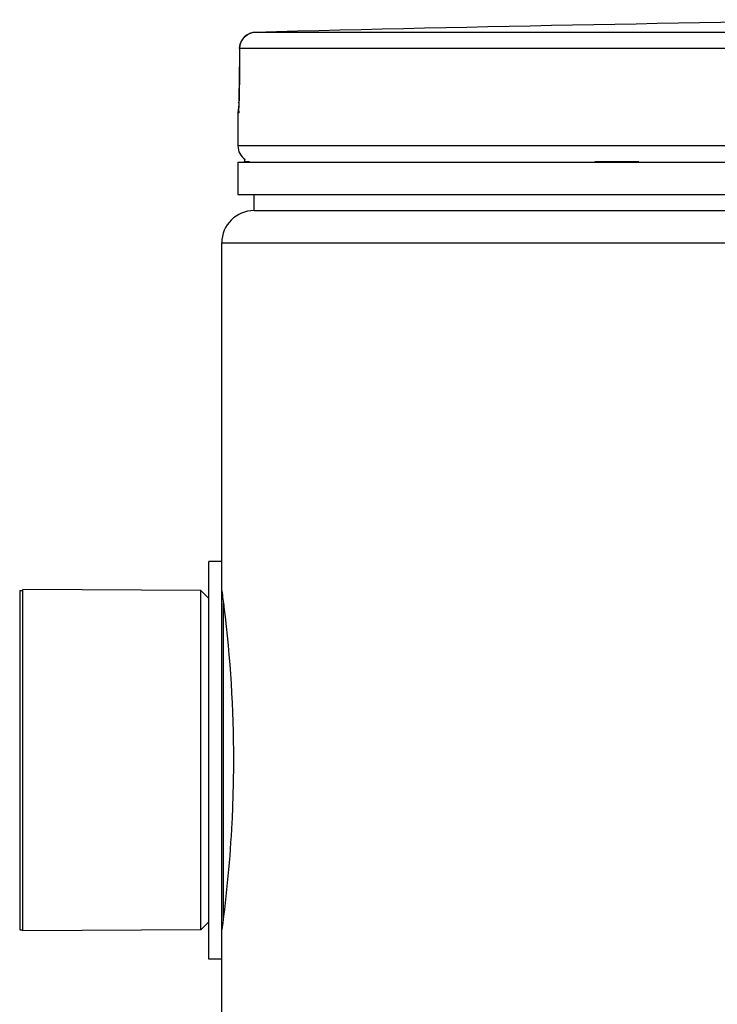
# Model space of a CAD drawing. Header units: millimetres. Extents: x 0 to 420, y 0 to 297.
# Tile 25 of 31: x 319.79 to 324.11, y 249.6 to 255.69. Entities that reach past the tile are written whole.
import ezdxf

# ---------------------------------------------------------------- set-up
doc = ezdxf.new("R2010")
doc.units = ezdxf.units.MM
doc.header["$LTSCALE"] = 23.1
doc.layers.get('0').update_dxf_attribs({"linetype": 'CONTINUOUS'})
doc.layers.add('01_GLOBAL', color=7, linetype='CONTINUOUS')
doc.layers.add('AXES_REF', color=7, linetype='CONTINUOUS')

msp = doc.modelspace()

# ---------------------------------------------------------------- linework, layer by layer
at = {"color": 9, "linetype": 'Continuous'}
for p, q in [((328.3556, 255.6078), (321.2515, 255.6078)), ((321.1542, 255.5079), (321.1528, 255.2831)), ((321.1542, 255.5079), (321.1541, 255.5085)), ((328.3506, 255.5079), (321.1542, 255.5079)), ((321.1528, 255.2831), (321.1527, 255.2837)), ((321.1458, 255.1076), (321.1441, 255.1076)), ((336.344, 254.9053), (321.144, 254.9053)), ((321.184, 254.8093), (321.2164, 254.8093)), ((323.3514, 254.8093), (323.6246, 254.8093)), ((321.054, 250.1314), (321.054, 252.0792))]:
    msp.add_line(p, q, dxfattribs=at)
at = {"color": 7, "linetype": 'Continuous'}
for p, q in [((321.1541, 255.5085), (321.1527, 255.2837)), ((321.1527, 255.2837), (321.1525, 255.2647)), ((321.1517, 255.2159), (321.1513, 255.2013)), ((321.152, 255.2314), (321.1517, 255.2159)), ((321.1523, 255.2478), (321.152, 255.2314)), ((321.1525, 255.2647), (321.1523, 255.2478)), ((321.15, 255.1642), (321.1495, 255.1543)), ((321.1504, 255.1754), (321.15, 255.1642)), ((321.1509, 255.1878), (321.1504, 255.1754)), ((321.1513, 255.2013), (321.1509, 255.1878)), ((321.144, 255.1076), (321.144, 254.9053)), ((321.144, 254.8053), (321.144, 254.6053)), ((321.144, 254.8053), (336.344, 254.8053)), ((321.184, 254.8053), (321.184, 254.8093)), ((321.144, 254.6053), (336.344, 254.6053)), ((321.244, 254.5053), (321.244, 254.6053)), ((321.2441, 254.5053), (336.244, 254.5053)), ((320.964, 249.8753), (320.964, 252.3353)), ((321.044, 252.3353), (320.964, 252.3353)), ((321.044, 249.8753), (321.044, 252.3353)), ((319.814, 250.0503), (319.814, 252.1603)), ((320.914, 252.1553), (319.814, 252.1603)), ((320.914, 250.0553), (320.914, 252.1553)), ((320.964, 252.1053), (320.914, 252.1553)), ((320.964, 250.1053), (320.914, 250.0553)), ((320.914, 250.0553), (319.814, 250.0503)), ((321.044, 249.8753), (320.964, 249.8753))]:
    msp.add_line(p, q, dxfattribs=at)
for points in [[(321.1495, 255.1543), (321.1491, 255.1458), (321.1489, 255.142)], [(321.1489, 255.142), (321.1485, 255.1355), (321.1483, 255.1327), (321.1481, 255.1303), (321.1479, 255.1283), (321.1478, 255.1267), (321.1477, 255.1255), (321.1476, 255.1251)]]:
    msp.add_lwpolyline(points, dxfattribs=at)
for centre, radius, start, end in [((328.744, -33.1447), 288.8497, 90.655481, 91.486375), ((321.2541, 255.5079), 0.1, 91.48637, 179.62893), ((321.244, 255.1076), 0.1, 163.05326, 180), ((321.244, 254.9053), 0.1, 180, 235.73564), ((321.21, 254.8093), 0.026, 148.62171, 180)]:
    msp.add_arc(centre, radius, start, end, dxfattribs=at)
at = {"color": 9, "linetype": 'Continuous'}
for centre, radius, start, end in [((321.2559, 255.5039), 0.1042, 112.01648, 113.76901), ((321.2558, 255.5044), 0.1037, 106.67488, 112.02116), ((321.2552, 255.5061), 0.1019, 102.77751, 106.67429), ((321.2547, 255.5083), 0.0996, 99.31344, 102.77746), ((321.2541, 255.5128), 0.0951, 91.54035, 99.35142), ((317.7317, 255.2994), 3.4212, 357.85236, 359.726)]:
    msp.add_arc(centre, radius, start, end, dxfattribs=at)
msp.add_open_spline([(321.1542, 255.5079), (321.1542, 255.5443), (321.1806, 255.5846), (321.2139, 255.5992)], degree=3, dxfattribs=at)
for points, knots in [([(321.1504, 255.1712), (321.1498, 255.1555), (321.1429, 255.1418), (321.1514, 255.1078), (321.1458, 255.1076)], [0, 0, 0, 0, 0.737028, 1, 1, 1, 1]), ([(321.1458, 255.1076), (321.1458, 255.1107), (321.1461, 255.117), (321.147, 255.1231), (321.1476, 255.1262)], [0, 0, 0, 0, 0.497733, 1, 1, 1, 1])]:
    msp.add_open_spline(points, degree=3, knots=knots, dxfattribs=at)
at = {"color": 7, "linetype": 'Continuous'}
for points, knots in [([(321.0444, 252.1523), (321.049, 252.1186), (321.094, 251.7717), (321.116, 251.4212), (321.116, 251.1053)], [0, 0, 0, 0, 0.097215, 1, 1, 1, 1]), ([(321.116, 251.1053), (321.116, 250.9771), (321.1071, 250.627), (321.0743, 250.2779), (321.0444, 250.0581)], [0, 0, 0, 0, 0.36618, 1, 1, 1, 1])]:
    msp.add_open_spline(points, degree=3, knots=knots, dxfattribs=at)
at = {"layer": '01_GLOBAL', "color": 7, "linetype": 'Continuous'}
for p, q in [((321.2441, 254.5053), (336.244, 254.5053)), ((321.044, 252.3353), (321.044, 254.3053)), ((321.044, 249.1167), (321.044, 249.8753))]:
    msp.add_line(p, q, dxfattribs=at)
at = {"layer": '01_GLOBAL', "color": 9, "linetype": 'Continuous'}
msp.add_line((321.044, 254.3053), (336.444, 254.3053), dxfattribs=at)
at = {"layer": '01_GLOBAL', "color": 7, "linetype": 'Continuous'}
msp.add_arc((321.244, 254.3053), 0.2, 90, 180, dxfattribs=at)
at = {"layer": 'AXES_REF', "color": 7, "linetype": 'Continuous'}
for p, q in [((319.794, 252.1553), (319.794, 250.0553)), ((319.794, 252.1553), (319.814, 252.1553)), ((319.794, 250.0553), (319.814, 250.0553))]:
    msp.add_line(p, q, dxfattribs=at)

doc.saveas('drawing.dxf')
